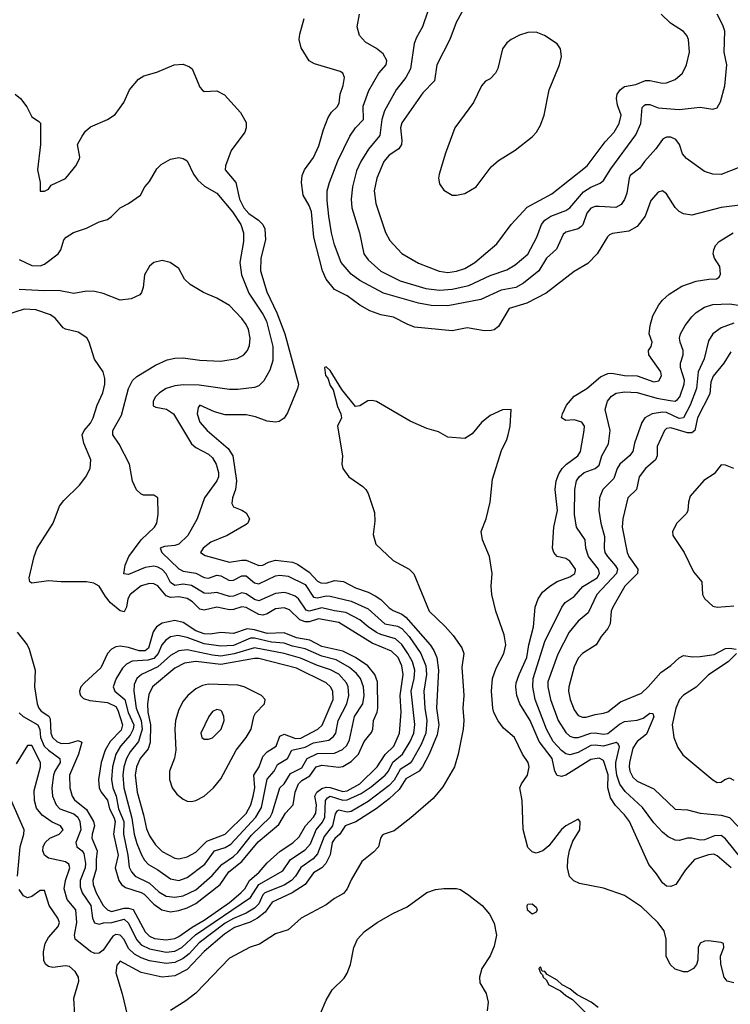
# Model space of a CAD drawing. Header units: inches. Extents: x 1682530 to 1839546, y 640742 to 791647.
# Tile 211 of 256: x 1695413 to 1698793, y 712360 to 717044. Entities that reach past the tile are written whole.
import ezdxf

# ---------------------------------------------------------------- set-up
doc = ezdxf.new("R2010")
doc.units = ezdxf.units.IN
doc.header["$MEASUREMENT"] = 0
doc.layers.add('B6791', color=7, linetype='Continuous')

msp = doc.modelspace()

# ---------------------------------------------------------------- linework, layer by layer
at = {"layer": 'B6791', "color": 5}
for points, elevation in [([(1697566, 717174), (1697489, 717031), (1697458.3, 716950), (1697397.7, 716830), (1697386.5, 716753.5), (1697330, 716696.5), (1697230, 716553.7), (1697224.2, 716530), (1697231.1, 716470), (1697229, 716450), (1697217, 716430), (1697170, 716400.2), (1697144.2, 716370), (1697111.7, 716290), (1697098.4, 716230), (1697106.1, 716170), (1697152.2, 716032.2), (1697174, 715994), (1697230, 715931.5), (1697310, 715885.5), (1697408, 715848), (1697450, 715842.5), (1697490, 715848.6), (1697530, 715861.5), (1697577.7, 715890), (1697681.9, 715978.1), (1697749.9, 716070), (1697827.1, 716152.9), (1697944.7, 716215.3), (1698111.9, 716350), (1698197.4, 716462.6), (1698239.9, 716510), (1698263.6, 716550), (1698273.1, 716590), (1698257, 716637.1), (1698252.4, 716670), (1698255.6, 716690), (1698270, 716713), (1698290, 716726.8), (1698344.1, 716735.9), (1698390, 716755.5), (1698410, 716755.5), (1698470, 716742.2), (1698490, 716744.1), (1698530, 716759.2), (1698566.2, 716790), (1698584.4, 716830), (1698598.9, 716890), (1698594.8, 716950), (1698585.8, 716970), (1698570, 716988.6), (1698508.7, 717028.7), (1698464.1, 717070)], 680), ([(1697354.8, 717085.2), (1697329.4, 717010), (1697300, 716960), (1697288.6, 716931.4), (1697271.4, 716810), (1697250.1, 716769.9), (1697203.9, 716710), (1697148.6, 716611.4), (1697135.1, 716570), (1697125.7, 716494.3), (1697071.6, 716428.4), (1697036, 716370), (1697015.3, 716324.7), (1696996.4, 716250), (1696990.1, 716190), (1696992.5, 716150), (1697029.5, 716030), (1697050, 715930.4), (1697070, 715901.5), (1697130, 715847.5), (1697221.9, 715801.9), (1697345.3, 715765.3), (1697410, 715758.5), (1697470, 715763.1), (1697550, 715779.3), (1697650, 715827.4), (1697730, 715853.8), (1697770, 715877.8), (1697830, 715929.4), (1697872.3, 716010), (1697894.5, 716070), (1697911.2, 716090), (1697939.4, 716110), (1698010, 716137.5), (1698030, 716149.5), (1698094.9, 716225.1), (1698130, 716247.8), (1698173.8, 716266.2), (1698190, 716279.2), (1698224.6, 716335.4), (1698344.1, 716495.9), (1698367, 716550), (1698373.9, 716626.1), (1698383, 716637), (1698390, 716641.7), (1698410, 716641.5), (1698450, 716625.1), (1698550, 716617.8), (1698650, 716627.7), (1698710, 716618.3), (1698730, 716625.3), (1698746.6, 716653.4), (1698767.6, 716730), (1698775.8, 716830), (1698764.5, 716890), (1698767, 716990), (1698758, 717018), (1698730.8, 717070)], 660), ([(1698838.5, 716161.5), (1698750, 716150.7), (1698610, 716114.5), (1698570, 716120.2), (1698550, 716131.4), (1698531.4, 716151.4), (1698490, 716216.5), (1698470, 716230.3), (1698450, 716223.7), (1698415.4, 716184.6), (1698387.9, 716110), (1698350, 716060.9), (1698310, 716038.1), (1698232.2, 716027.8), (1698218.5, 716021.5), (1698208.2, 716011.8), (1698160.5, 715930), (1698114.9, 715885.1), (1698050, 715846.2), (1697917.1, 715742.9), (1697824.4, 715695.6), (1697740.5, 715670), (1697690, 715584.9), (1697670.5, 715569.5), (1697654.7, 715565.3), (1697624.3, 715564.3), (1697541.5, 715578.5), (1697470, 715564.8), (1697290, 715582.4), (1697255.3, 715595.3), (1697190.3, 715630), (1697130, 715639.8), (1697078.9, 715658.9), (1697030, 715686.4), (1696971.1, 715730), (1696910, 715760.5), (1696870.6, 715810), (1696852.9, 715850), (1696811.9, 716010), (1696801.5, 716130), (1696790, 716160.6), (1696761.8, 716210), (1696752.4, 716270), (1696757.1, 716302.9), (1696768.1, 716330), (1696810, 716388.8), (1696835.7, 716444.3), (1696858.1, 716521.9), (1696880.5, 716579.5), (1696896.1, 716603.9), (1696922.6, 716630), (1696932.1, 716647.9), (1696937, 716690), (1696951, 716731), (1696957.1, 716770), (1696950.3, 716790), (1696937.5, 716797.5), (1696815, 716835), (1696790, 716848.9), (1696751.6, 716910), (1696741.5, 716950), (1696744.7, 716975.3), (1696766.3, 717050)], 620), ([(1698830, 716339.2), (1698750, 716307.6), (1698710.2, 716310.2), (1698670, 716322.6), (1698584.4, 716384.4), (1698566.4, 716406.4), (1698551.2, 716451.2), (1698534.6, 716474.6), (1698510, 716484.8), (1698490, 716485.6), (1698479.7, 716480.3), (1698470, 716473.8), (1698439.1, 716430), (1698384.2, 716370), (1698362.6, 716337.4), (1698317.4, 716302.6), (1698311.7, 716290), (1698301.2, 716218.8), (1698290.4, 716189.6), (1698274.5, 716165.5), (1698248.7, 716151.3), (1698170, 716156.4), (1698150, 716155.5), (1698130, 716148.3), (1698110, 716124.2), (1698090.8, 716069.2), (1698081.7, 716058.3), (1698070, 716049.4), (1698010, 716032.9), (1697997.5, 716022.5), (1697966.8, 715953.2), (1697918.5, 715910), (1697882.3, 715850), (1697809, 715791), (1697772.8, 715770), (1697702.8, 715757.2), (1697606.1, 715713.9), (1697450, 715682.7), (1697370, 715684.1), (1697310, 715695.3), (1697142.8, 715742.8), (1697030, 715803.2), (1696990, 715833.2), (1696941.6, 715890), (1696910, 715973.7), (1696895.7, 716030), (1696883.3, 716110), (1696875.2, 716184.8), (1696875.6, 716230), (1696886.2, 716270), (1696926.7, 716373.3), (1696983, 716490), (1697009.4, 716530), (1697048.8, 716570), (1697047.3, 716632.7), (1697073.2, 716706.8), (1697121.4, 716790), (1697156.3, 716830), (1697158.4, 716850), (1697141.5, 716881.5), (1697110, 716907.1), (1697057.4, 716937.4), (1697029, 716970), (1697018.2, 717010), (1697029.4, 717070)], 640), ([(1695390.3, 716690.3), (1695415.9, 716670), (1695447, 716630), (1695470, 716581.6), (1695502.3, 716562.3), (1695511.8, 716551.8), (1695511.9, 716450), (1695497.2, 716330), (1695509.3, 716270), (1695510, 716228), (1695530, 716228), (1695550, 716238), (1695563, 716257), (1695630, 716289.6), (1695639.9, 716300.1), (1695679.5, 716350), (1695696.7, 716383.3), (1695698.9, 716390), (1695687.3, 716450), (1695709, 716491), (1695726.1, 716513.9), (1695750, 716534.8), (1695830.5, 716570), (1695866.3, 716593.7), (1695908.5, 716650), (1695934.9, 716710), (1695978.3, 716761.7), (1696003.4, 716776.6), (1696065, 716795), (1696146.8, 716830), (1696190, 716833.6), (1696220.8, 716820.8), (1696232.8, 716810), (1696270, 716723.6), (1696280.5, 716710), (1696290, 716702.3), (1696350, 716706.6), (1696386.4, 716686.4), (1696463, 716603), (1696490, 716555.1), (1696490.7, 716530), (1696483.7, 716510), (1696418.6, 716421.4), (1696391, 716350), (1696389.9, 716330), (1696441.3, 716270), (1696457.5, 716190), (1696478.2, 716150), (1696501.9, 716121.9), (1696548.9, 716090), (1696569.5, 716070), (1696579, 716050), (1696582.2, 715997.8), (1696559.2, 715910), (1696558.6, 715850), (1696587.8, 715750), (1696635.3, 715650), (1696673.3, 715550), (1696738.3, 715310), (1696734.7, 715290), (1696686.1, 715173.9), (1696670, 715148.7), (1696646.4, 715133.6), (1696629.7, 715130.2), (1696590, 715135), (1696535, 715155), (1696490, 715164.8), (1696390, 715163.9), (1696338.6, 715178.6), (1696270, 715211), (1696261, 715199), (1696256.5, 715170), (1696270, 715129.1), (1696304.9, 715090), (1696404.3, 715004.3), (1696427.3, 714970), (1696443.5, 714850), (1696439, 714810), (1696425, 714770), (1696422.1, 714742.1), (1696430, 714726.8), (1696470, 714711.8), (1696490, 714698), (1696505.8, 714670), (1696498.2, 714650), (1696490, 714642.6), (1696399.2, 714590), (1696321.5, 714558.5), (1696285, 714530), (1696272.8, 714510), (1696295.4, 714495.4), (1696410, 714464.4), (1696470, 714473.8), (1696490, 714472.7), (1696550, 714448.1), (1696570, 714450.3), (1696596.3, 714463.7), (1696630, 714472.6), (1696710, 714464.5), (1696733.9, 714453.9), (1696790, 714416.8), (1696830, 714373.5), (1696845.3, 714365.3), (1696870, 714364.6), (1696910, 714376), (1696952.2, 714372.2), (1697010, 714341.6), (1697070, 714321.2), (1697103.8, 714303.8), (1697130, 714286.3), (1697170, 714246.5), (1697190, 714233.3), (1697230, 714217.1), (1697250, 714202.2), (1697365.9, 714070), (1697383.2, 714043.2), (1697396.8, 714010), (1697404.6, 713950), (1697394.8, 713770), (1697406.2, 713690), (1697398.2, 713641.8), (1697361.1, 713550), (1697329.5, 713490.5), (1697313.1, 713470), (1697250, 713432.9), (1697217.1, 713382.9), (1697170, 713338.1), (1697107.7, 713290), (1697011.8, 713228.2), (1696961.6, 713210), (1696936, 713170), (1696911, 713149), (1696898.6, 713130), (1696889.2, 713070.8), (1696869.5, 713030.5), (1696850.7, 713009.3), (1696810, 712986.5), (1696770.9, 712930), (1696709.2, 712890.8), (1696614, 712846), (1696581.1, 712798.9), (1696544.6, 712770), (1696509.1, 712750.9), (1696434.6, 712725.4), (1696386.5, 712693.5), (1696290, 712611.3), (1696210, 712526.3), (1696150, 712496.2), (1696090, 712489.4), (1695990, 712511.1), (1695890, 712566.4), (1695874, 712546), (1695869.5, 712510), (1695899.9, 712410), (1695923.8, 712310)], 620), ([(1695410, 715904), (1695470, 715874.9), (1695510, 715873.6), (1695530, 715881.8), (1695594.9, 715930), (1695607.9, 715950), (1695622.9, 715997.1), (1695633, 716010), (1695668.3, 716031.7), (1695730, 716052.3), (1695790, 716082.6), (1695830, 716094.7), (1695850, 716107.6), (1695890, 716149.6), (1695930, 716169.6), (1695988, 716210), (1696007.7, 716250), (1696030, 716275.1), (1696065.1, 716334.9), (1696084.8, 716355.2), (1696130, 716381.6), (1696169.5, 716389.5), (1696190, 716384.5), (1696210, 716372.7), (1696239.7, 716310), (1696260.3, 716280.3), (1696292.2, 716252.2), (1696350, 716218.4), (1696424.7, 716130), (1696464.5, 716070), (1696477.3, 716030), (1696476.8, 715990), (1696459.4, 715890), (1696467, 715830), (1696502.8, 715742.8), (1696570, 715643.4), (1696587.4, 715610), (1696616.4, 715490), (1696617, 715423), (1696602.5, 715377.5), (1696574.1, 715325.9), (1696550, 715302), (1696530, 715294), (1696450, 715284.8), (1696410, 715284.8), (1696266.2, 715306.2), (1696190, 715307.7), (1696150, 715302.3), (1696109.6, 715290.4), (1696077.4, 715270), (1696058.5, 715250), (1696047.1, 715230), (1696048.2, 715208.2), (1696060.6, 715200.6), (1696111, 715191), (1696144.2, 715170), (1696230, 715026), (1696250, 715009), (1696310, 714978), (1696330, 714959.8), (1696347.5, 714930), (1696358.4, 714890), (1696357.7, 714870), (1696350.6, 714850), (1696292.5, 714770), (1696256.1, 714670), (1696212.7, 714590), (1696170, 714549.5), (1696150, 714542.9), (1696101, 714539), (1696081.4, 714530), (1696089, 714510), (1696170, 714432.5), (1696190, 714421.5), (1696250.7, 714410.7), (1696290, 714390.4), (1696310, 714387.5), (1696350, 714402.6), (1696370, 714399), (1696410, 714376), (1696430, 714378.7), (1696470, 714399.5), (1696490, 714398.1), (1696530, 714365.6), (1696550, 714360.1), (1696630, 714399.3), (1696650, 714402.7), (1696690, 714396.6), (1696770, 714357.4), (1696810, 714297.6), (1696830, 714294.5), (1696870, 714303.9), (1696890, 714302.7), (1696990, 714278.2), (1697070, 714242.3), (1697150, 714169.9), (1697210, 714159.8), (1697230, 714148.9), (1697265.9, 714110), (1697321.5, 714030), (1697344.4, 713970), (1697347.2, 713930), (1697335.6, 713850), (1697339.5, 713770), (1697349.7, 713710), (1697345.4, 713650), (1697322.9, 713597.1), (1697280.2, 713519.8), (1697270, 713507.7), (1697222.5, 713477.5), (1697193.6, 713426.4), (1697170, 713402), (1697070, 713325.6), (1696990, 713277.3), (1696970, 713274.8), (1696930, 713283.5), (1696921.5, 713278.5), (1696913.1, 713266.9), (1696900.4, 713210), (1696861.3, 713158.7), (1696830, 713075.6), (1696808.3, 713051.7), (1696750, 713011.7), (1696724.7, 712970), (1696705.1, 712950), (1696670, 712927.3), (1696579.1, 712890), (1696570, 712881.1), (1696550, 712838.7), (1696530, 712818.3), (1696490, 712794.3), (1696430, 712769.4), (1696390, 712746.6), (1696267.1, 712652.9), (1696218.8, 712601.2), (1696190, 712578.1), (1696150, 712559.6), (1696110, 712554.7), (1696030, 712566.8), (1695990, 712580.9), (1695958.2, 712598.2), (1695930, 712625.8), (1695910, 712668.8), (1695890, 712689.6), (1695870, 712692.8), (1695856.1, 712683.9), (1695810, 712618.3), (1695790, 712603.8), (1695770, 712602.7), (1695750, 712611.3), (1695677.1, 712670), (1695674, 712690), (1695684.3, 712750), (1695679.9, 712810), (1695639.1, 712859.1), (1695623.4, 712910), (1695630.1, 712950), (1695651.8, 713010), (1695647.1, 713027.1), (1695630, 713037.8), (1695550, 713056), (1695530.2, 713070), (1695523, 713090), (1695523.7, 713110), (1695533, 713130), (1695555.4, 713150), (1695599.7, 713170), (1695619.1, 713190), (1695606.2, 713210), (1695567.3, 713227.3), (1695519.5, 713259.5), (1695493, 713293), (1695483, 713330), (1695482.1, 713377.9), (1695511, 713490), (1695511.3, 713510), (1695470, 713591), (1695450, 713592.4), (1695395.9, 713504.1)], 640), ([(1698797.9, 713010), (1698730, 713067.4), (1698714, 713074), (1698690, 713071.1), (1698622, 713050), (1698579.2, 713000.8), (1698533.2, 712930), (1698510, 712920.4), (1698490, 712923.1), (1698470, 712937.6), (1698441.8, 712981.8), (1698405.8, 713025.8), (1698313.1, 713230), (1698290, 713262.4), (1698246.7, 713306.7), (1698223.3, 713343.3), (1698210.1, 713390), (1698211.6, 713451.6), (1698190, 713520.8), (1698170, 713531.7), (1698130, 713525.6), (1698010, 713450.6), (1697990, 713443.8), (1697970, 713449.5), (1697958, 713470), (1697945.9, 713530), (1697884.4, 713610), (1697840.4, 713710), (1697791.8, 713790), (1697777.3, 713830), (1697772.6, 713870), (1697775.1, 713890), (1697788.2, 713930), (1697825.2, 714010), (1697833.9, 714070), (1697856.1, 714156.1), (1697865.1, 714250), (1697878.6, 714290), (1697899.4, 714320.6), (1697933.9, 714350), (1697970, 714371.1), (1698030, 714393.6), (1698053.8, 714410), (1698056.4, 714423.6), (1698056.8, 714430), (1698030, 714467.8), (1698010, 714480.5), (1697969.1, 714490), (1697953, 714510), (1697946.7, 714530), (1697952.9, 714630), (1697970.5, 714709.5), (1697960.7, 714810), (1697964.4, 714850), (1697976.6, 714883.4), (1697993.4, 714910), (1698013.2, 714930), (1698067.9, 714970), (1698080.9, 714990), (1698098.1, 715090), (1698099, 715110), (1698087.4, 715130), (1698050, 715140.4), (1698010, 715138.5), (1697990.3, 715150), (1697994.5, 715170), (1698013.6, 715210), (1698050, 715253.2), (1698110, 715290.6), (1698175.2, 715344.8), (1698210, 715361.1), (1698230, 715363.4), (1698290, 715351.7), (1698350, 715349.6), (1698430, 715322.2), (1698453.3, 715326.7), (1698465.1, 715350), (1698462.5, 715370), (1698405.1, 715450), (1698404.5, 715470), (1698416.9, 715490), (1698421, 715510), (1698407.6, 715550), (1698411.1, 715590), (1698425.1, 715634.9), (1698452.8, 715687.2), (1698470.2, 715710), (1698501.5, 715738.5), (1698562.6, 715777.4), (1698630, 715800.4), (1698690.6, 715810.6), (1698728, 715812), (1698740, 715820), (1698746.8, 715833.2), (1698742.8, 715870), (1698718.1, 715910), (1698712.3, 715930), (1698714.2, 715950), (1698722.3, 715970), (1698739.7, 715990), (1698806.8, 716030)], 620), ([(1695410, 713746.6), (1695429.3, 713730), (1695499.3, 713690), (1695508.3, 713668.3), (1695512.2, 713630), (1695529.2, 713589.2), (1695549, 713569), (1695603.9, 713530), (1695604.9, 713510), (1695580.3, 713470), (1695573.2, 713450), (1695565.5, 713390), (1695569.2, 713350), (1695585.4, 713310), (1695603, 713290), (1695670, 713266.2), (1695689.2, 713250), (1695698.4, 713230), (1695702.7, 713190), (1695679.8, 713130), (1695684.7, 713110), (1695710, 713090.6), (1695717.4, 713077.4), (1695725.7, 713030), (1695724, 713010), (1695699.9, 712950), (1695699.5, 712919.5), (1695710.1, 712890), (1695750.9, 712830), (1695758.5, 712770), (1695768.3, 712748.3), (1695790, 712742.1), (1695811.9, 712748.1), (1695850.6, 712749.4), (1695910, 712765), (1695930, 712746.9), (1695968.9, 712668.9), (1695990, 712643.1), (1696030, 712623.7), (1696110, 712607.7), (1696150, 712613), (1696184.1, 712630), (1696248.6, 712691.4), (1696510, 712868.1), (1696550, 712930), (1696664.4, 712995.6), (1696700.5, 713050), (1696770, 713094.9), (1696795.5, 713124.5), (1696822.9, 713190), (1696852.8, 713227.2), (1696864.3, 713250), (1696868, 713330), (1696877.4, 713342.6), (1696890, 713350), (1696950, 713331.2), (1696970, 713332.4), (1697037.4, 713362.6), (1697085.2, 713394.8), (1697151.3, 713450), (1697166.6, 713470), (1697187.4, 713512.6), (1697233.7, 713550), (1697270, 713610.7), (1697286.8, 713650), (1697292, 713692), (1697275.1, 713850), (1697289.7, 713910), (1697292.1, 713950), (1697280.8, 713990), (1697259.4, 714030), (1697230, 714072.5), (1697199.8, 714099.8), (1697130, 714119.1), (1697110, 714128.9), (1697070, 714155.4), (1697030, 714189.9), (1696964.7, 714224.7), (1696910, 714231.6), (1696850, 714246.2), (1696790, 714230.3), (1696775.5, 714235.5), (1696739.6, 714290), (1696722.4, 714302.4), (1696690, 714315), (1696670, 714318.7), (1696630, 714315.2), (1696550, 714279.7), (1696530, 714285.6), (1696490, 714313.3), (1696470, 714317.3), (1696430, 714302.1), (1696410, 714299.8), (1696350, 714319.7), (1696310, 714314.7), (1696290, 714316.8), (1696230, 714353.5), (1696190, 714359.2), (1696150, 714353.4), (1696130, 714367), (1696108.6, 714408.6), (1696090, 714428.4), (1696070, 714439.9), (1696050, 714444.3), (1696010, 714438.5), (1695930, 714404.7), (1695908.7, 714408.7), (1695914.3, 714450), (1695932.5, 714490), (1695990.5, 714569.5), (1696053.5, 714630), (1696065.3, 714650), (1696071.9, 714691.9), (1696069.5, 714769.5), (1696050, 714782.7), (1696002.3, 714782.3), (1695988.4, 714788.4), (1695967.7, 714807.7), (1695950, 714849), (1695934.8, 714930), (1695885.4, 715025.4), (1695855.3, 715070), (1695855.9, 715090), (1695896.9, 715163.1), (1695929.9, 715290.1), (1695950, 715327.5), (1695970, 715346.4), (1696058.3, 715401.7), (1696114, 715426), (1696150, 715434.4), (1696190, 715436.5), (1696270, 715424.6), (1696370, 715420.5), (1696447.1, 715432.9), (1696478.3, 715450), (1696495.5, 715470), (1696505.1, 715494.9), (1696508.5, 715530), (1696501.1, 715570), (1696490, 715594.8), (1696470, 715622.9), (1696410, 715685), (1696350, 715720.3), (1696286.7, 715746.7), (1696224.2, 715784.2), (1696197, 715810), (1696170, 715861.2), (1696128.7, 715890), (1696090, 715899.5), (1696051.3, 715890), (1696030, 715872.3), (1696006.7, 715830), (1696000.7, 715770), (1695992.8, 715747.2), (1695984, 715736), (1695943, 715717), (1695890.4, 715709.6), (1695810, 715742.3), (1695770, 715752.1), (1695730, 715752.9), (1695670, 715741.2), (1695596.5, 715756.5), (1695530, 715754.6), (1695410, 715761.5)], 660), ([(1698848.8, 713048.8), (1698770, 713148.3), (1698750, 713162.7), (1698717.9, 713162.1), (1698670, 713142.4), (1698650, 713141.5), (1698610, 713151.3), (1698590, 713150.7), (1698550, 713140.1), (1698530, 713140.6), (1698496.9, 713156.9), (1698470, 713179.7), (1698430, 713224.3), (1698376.1, 713296.1), (1698292.4, 713372.4), (1698267.3, 713407.3), (1698254, 713450), (1698247.8, 713490), (1698248.5, 713511.5), (1698265.9, 713585.9), (1698260, 713600), (1698250, 713606), (1698190, 713588.5), (1698150, 713593.4), (1698130, 713591.2), (1698070, 713558.7), (1698030, 713547.7), (1698010, 713551.9), (1697990, 713567.4), (1697950, 713610.7), (1697918.7, 713670), (1697864.8, 713810), (1697853.6, 713870), (1697855.8, 713910), (1697910, 714085.8), (1697992.4, 714250), (1698007.9, 714272.1), (1698050, 714300.2), (1698092, 714348), (1698159.9, 714390), (1698170.9, 714410), (1698165.5, 714430), (1698118.5, 714490), (1698105.2, 714530), (1698101.9, 714570), (1698061.6, 714630), (1698051.7, 714690), (1698053, 714810), (1698061.9, 714850), (1698074.4, 714870), (1698097.5, 714890), (1698150.7, 714909.3), (1698170, 714925.7), (1698182.4, 714970), (1698213.4, 715026.6), (1698221.6, 715090), (1698197.9, 715190), (1698209.4, 715230), (1698227.3, 715252.7), (1698250, 715267.2), (1698290, 715274.8), (1698350, 715271.6), (1698444.3, 715244.3), (1698506.8, 715233.3), (1698530, 715229.9), (1698542.6, 715237.4), (1698552.2, 715250), (1698573.1, 715310), (1698575, 715330), (1698556.1, 715390), (1698556.4, 715410), (1698569.5, 715450), (1698569.5, 715470), (1698554.6, 715510), (1698551.8, 715530), (1698556, 715550), (1698577.7, 715590), (1698609.6, 715630.4), (1698630, 715651.8), (1698670, 715677.5), (1698710.6, 715689.4), (1698790, 715692.5), (1698970, 715665.7)], 640), ([(1695400.9, 714130), (1695447.4, 714070), (1695458, 714050), (1695486.4, 713950), (1695483.1, 713870), (1695495, 713790), (1695503.3, 713770), (1695515.4, 713755.4), (1695550.6, 713730.6), (1695558, 713718), (1695561.1, 713650), (1695569.4, 713630), (1695590, 713611), (1695610, 713601.8), (1695650, 713602.4), (1695690, 713615.1), (1695707.9, 713607.9), (1695692.1, 713550), (1695650.1, 713450), (1695650.9, 713390), (1695662.2, 713350), (1695673.3, 713333.3), (1695730, 713287.4), (1695764, 713230), (1695768.8, 713210), (1695756.9, 713170), (1695756.4, 713150), (1695781.6, 713090), (1695776.1, 713050), (1695777, 713003), (1695761.1, 712950), (1695761.4, 712930), (1695775.9, 712890), (1695810, 712831.1), (1695830, 712809.3), (1695850, 712802.4), (1695910, 712817.4), (1695930, 712818.2), (1695951.6, 712811.6), (1696010, 712705.5), (1696030, 712685.3), (1696053.3, 712673.3), (1696110, 712666.7), (1696150, 712673.7), (1696170, 712682.6), (1696233, 712727.1), (1696290, 712760), (1696410, 712844.8), (1696465.3, 712890), (1696483.8, 712910), (1696506.1, 712950), (1696551.6, 712988.4), (1696590, 713032.7), (1696650.9, 713089.1), (1696712.1, 713127.9), (1696742.3, 713157.7), (1696772.2, 713210), (1696809.8, 713250.2), (1696821.8, 713270), (1696825.1, 713310), (1696817, 713350), (1696825.4, 713370), (1696850, 713386.6), (1696870, 713393.2), (1696890, 713392.4), (1696950, 713373.5), (1696970, 713376.3), (1697031.4, 713408.6), (1697113.3, 713490), (1697150.9, 713549.1), (1697191.8, 713588.1), (1697219.4, 713650), (1697228, 713750), (1697222.5, 713830), (1697237.4, 713930), (1697231.1, 713970), (1697213.8, 714010), (1697180.6, 714040.6), (1697090, 714078.3), (1696930, 714177.4), (1696834.8, 714194.8), (1696790, 714180.3), (1696770, 714179.8), (1696744.7, 714190), (1696696.4, 714236.4), (1696670, 714245.9), (1696630, 714242), (1696590, 714218.5), (1696570, 714212.3), (1696550, 714215.6), (1696490, 714248.6), (1696470, 714250.9), (1696430, 714238.6), (1696410, 714237.3), (1696350, 714249.3), (1696290, 714235.1), (1696270, 714240.5), (1696234.9, 714274.9), (1696210, 714290.6), (1696170, 714299), (1696130, 714295.4), (1696110, 714303.3), (1696070, 714350.8), (1696050, 714360.3), (1696030, 714363), (1695990, 714350.4), (1695938.5, 714310), (1695926.8, 714290), (1695920.6, 714250), (1695910, 714227.2), (1695890, 714232.7), (1695845.3, 714270), (1695820.2, 714300.2), (1695790, 714349.8), (1695764.5, 714364.5), (1695730, 714370.8), (1695610, 714369.7), (1695550, 714375.1), (1695470, 714364.5), (1695461.2, 714370), (1695458.4, 714390), (1695481.2, 714490), (1695495.9, 714530), (1695571.1, 714650), (1695601.4, 714730), (1695622.1, 714757.9), (1695696.8, 714830), (1695727.2, 714870), (1695748.3, 714910), (1695751.1, 714950), (1695717.7, 715030), (1695709.8, 715070), (1695718.7, 715090), (1695750, 715125.2), (1695762.8, 715150), (1695780.5, 715210), (1695808.7, 715270), (1695816.9, 715310), (1695817, 715337), (1695809.9, 715369.9), (1695769, 715430), (1695742.4, 715510), (1695731.3, 715531.3), (1695690, 715558.4), (1695630, 715572.3), (1695618.7, 715578.7), (1695582.6, 715622.6), (1695559.9, 715639.9), (1695490, 715663.7), (1695433.4, 715666.6), (1695350, 715640.4)], 680), ([(1698810, 715601.3), (1698750, 715578.9), (1698710.2, 715550), (1698690, 715517.4), (1698668.6, 715431.4), (1698640.9, 715370), (1698632.9, 715290), (1698601.6, 715210), (1698570, 715150.9), (1698550, 715147.5), (1698490, 715175.1), (1698470, 715177.3), (1698422, 715170), (1698386.2, 715150), (1698372.3, 715127.7), (1698336.8, 715030), (1698330.1, 714990), (1698313.9, 714970), (1698267.6, 714930), (1698255.4, 714910), (1698238.8, 714861.2), (1698186.7, 714810), (1698170.1, 714770), (1698167.8, 714710), (1698176.8, 714650), (1698194.1, 714585.9), (1698192.3, 714530), (1698196.8, 714510), (1698208.2, 714490), (1698246.8, 714446.8), (1698255.9, 714430), (1698251.9, 714410), (1698158.4, 714310), (1698116.5, 714223.5), (1698070, 714182.6), (1698027.3, 714130), (1697973.1, 714026.9), (1697925.2, 713894.8), (1697925.5, 713870), (1697937.6, 713810), (1697974.2, 713710), (1698010, 713652.7), (1698030, 713636.6), (1698048.8, 713630), (1698070, 713629.7), (1698130, 713650.4), (1698150, 713652.1), (1698190, 713645.1), (1698210, 713649.1), (1698266.5, 713693.5), (1698290, 713705.2), (1698350, 713711.9), (1698378.1, 713721.9), (1698410, 713744.7), (1698424.5, 713744.5), (1698428.6, 713728.6), (1698394.6, 713645.4), (1698349.5, 713610), (1698330, 713578.3), (1698313, 713510), (1698312.2, 713490), (1698315.9, 713470), (1698330, 713440.9), (1698350, 713422.5), (1698430, 713385), (1698530, 713288.2), (1698590, 713286.3), (1698650.1, 713270.1), (1698750, 713260.1), (1698790, 713248.9), (1698830, 713205.5)], 660), ([(1698796.2, 715463.8), (1698762.9, 715410), (1698711.1, 715348.9), (1698700.6, 715319.4), (1698694.9, 715265.1), (1698637, 715150), (1698624.8, 715090), (1698610, 715078.7), (1698590, 715079.7), (1698510, 715103.1), (1698490, 715098.9), (1698480.1, 715090), (1698445.7, 715014.3), (1698444.6, 714970), (1698437.4, 714950), (1698389.4, 714910), (1698359.8, 714870), (1698346.4, 714810), (1698305.4, 714770), (1698281.3, 714670), (1698278.3, 714630), (1698301.8, 714510), (1698310.6, 714490), (1698353.5, 714430), (1698351.2, 714410), (1698291.1, 714350), (1698233.6, 714250), (1698226.9, 714230), (1698221.3, 714170), (1698211, 714149), (1698178.2, 714110), (1698155.3, 714070), (1698090.1, 714029.9), (1698070, 714006.4), (1698050, 713966), (1698025.1, 713870), (1698023.5, 713850), (1698030.7, 713810), (1698050, 713760.8), (1698070, 713734.2), (1698090, 713725.8), (1698106.9, 713726.9), (1698150, 713739.6), (1698190, 713745.1), (1698210, 713751.4), (1698270, 713799.3), (1698370, 713840.9), (1698402.7, 713870), (1698461.8, 713938.2), (1698510, 713972.2), (1698550, 714008.7), (1698570, 714019.4), (1698613.9, 714013.9), (1698650, 714015.1), (1698715.7, 714024.3), (1698770, 714052.3), (1698790, 714055.4), (1698820.4, 714050)], 680), ([(1698810, 712462.3), (1698777.6, 712470), (1698763.2, 712490), (1698748.1, 712551.9), (1698746.7, 712590), (1698762.4, 712630), (1698760.4, 712650), (1698750, 712653.9), (1698690, 712661.6), (1698670, 712660.5), (1698650, 712651.8), (1698640.3, 712630), (1698637.9, 712570), (1698631.9, 712550), (1698617.7, 712530), (1698590, 712515.3), (1698570, 712514.4), (1698530, 712528.1), (1698507, 712550), (1698487.3, 712590), (1698487.4, 712670), (1698478.5, 712710), (1698448.1, 712750), (1698370, 712824.2), (1698290, 712878.6), (1698190, 712912.7), (1698074.9, 712934.9), (1698048.1, 712948.1), (1698028.7, 712968.7), (1698018.5, 713010), (1698019.7, 713050), (1698028.4, 713091.7), (1698044.2, 713135.8), (1698077.3, 713190), (1698078.8, 713230), (1698070, 713240.8), (1698010, 713209.6), (1697990, 713192.7), (1697930, 713115.1), (1697901.4, 713090), (1697870, 713079.8), (1697850, 713085.3), (1697830, 713106.4), (1697807.7, 713192.3), (1697802.4, 713330), (1697791.5, 713390), (1697799.9, 713410), (1697828.9, 713451.1), (1697835.7, 713490), (1697831.2, 713510), (1697804, 713550), (1697767.2, 713630), (1697714.6, 713674.6), (1697688.7, 713708.7), (1697668.9, 713748.9), (1697664, 713770), (1697657.8, 713850), (1697662.2, 713910), (1697679.7, 713960.3), (1697716.1, 714030), (1697724.5, 714070), (1697717.5, 714117.5), (1697677.7, 714230), (1697659.4, 714310), (1697655.3, 714350), (1697659.6, 714410), (1697647.7, 714490), (1697614.6, 714570), (1697608, 714610), (1697632.3, 714670), (1697651.1, 714748.9), (1697661.4, 714858.6), (1697704.8, 714995.2), (1697730, 715046.6), (1697736.5, 715070), (1697746, 715110), (1697750.6, 715190.6), (1697710, 715187.7), (1697650, 715161.6), (1697610, 715128.2), (1697565.2, 715074.8), (1697530, 715052.7), (1697450, 715058), (1697404.5, 715084.5), (1697350, 715099.1), (1697270, 715134.9), (1697110, 715228), (1697090, 715232.7), (1697069.5, 715230.5), (1697030, 715206.8), (1697010, 715204), (1696944.8, 715284.8), (1696890, 715376.3), (1696870, 715393.4), (1696862, 715390), (1696868, 715352), (1696878.8, 715338.8), (1696890, 715304), (1696903.4, 715283.4), (1696924.9, 715204.9), (1696939.6, 715170), (1696942.7, 715150), (1696925.2, 715110), (1696949, 714970), (1696945.2, 714930), (1696949.2, 714910), (1696978, 714870), (1697044.5, 714824.5), (1697058.9, 714810), (1697069.7, 714790), (1697100.1, 714700.1), (1697101.7, 714658.3), (1697094.8, 714594.8), (1697106.6, 714550), (1697190, 714471.6), (1697265.6, 714430), (1697288, 714408), (1697360.3, 714230), (1697437.3, 714157.3), (1697474.6, 714114.6), (1697516.2, 714056.2), (1697526, 714030), (1697516.3, 713963.7), (1697526.1, 713830), (1697520.1, 713770), (1697525.4, 713710), (1697522.1, 713670), (1697498.4, 713550), (1697481.7, 713490), (1697425.6, 713394.4), (1697380.1, 713339.9), (1697272.9, 713247.1), (1697193.7, 713186.3), (1697145.7, 713170), (1697137.2, 713162.8), (1697129.4, 713150.6), (1697119.9, 713110), (1697096.2, 713083.8), (1697040.3, 713039.7), (1696990, 712952.6), (1696971.1, 712910), (1696953.1, 712886.9), (1696910, 712863.1), (1696870, 712834.1), (1696751.7, 712770), (1696690, 712714.2), (1696630, 712696.3), (1696552.9, 712647.1), (1696508.3, 712631.7), (1696410, 712580.1), (1696250, 712413.8), (1696202.9, 712377.1), (1696129.3, 712330.7)], 580), ([(1698810, 714908.7), (1698770, 714924.5), (1698750, 714926.2), (1698716.2, 714883.8), (1698667, 714853), (1698602.8, 714777.2), (1698593.6, 714750), (1698591.5, 714710), (1698585.4, 714694.6), (1698539.3, 714650), (1698517.8, 714610), (1698519.7, 714590), (1698573.8, 714510), (1698617.8, 714417.8), (1698657.4, 714370), (1698660.3, 714310), (1698670.2, 714290.2), (1698710, 714254.9), (1698730, 714249.1), (1698810, 714256.5)], 720), ([(1698822.4, 714030), (1698782.2, 713990), (1698690, 713927.3), (1698630.1, 713869.9), (1698570, 713830.4), (1698551.2, 713810), (1698533.5, 713770), (1698516.6, 713690), (1698525.2, 713630), (1698542.9, 713582.9), (1698567.6, 713547.6), (1698710, 713428.5), (1698730, 713415.8), (1698750, 713417.6), (1698767, 713430), (1698790, 713438.5), (1698810, 713427)], 680), ([(1695402.4, 712970), (1695414.9, 713110), (1695432.9, 713170), (1695433.4, 713190), (1695370, 713335.5)], 620), ([(1696843.6, 712316.4), (1696870, 712379.7), (1696899.3, 712430), (1696955.8, 712484.2), (1696971.1, 712508.9), (1696985.6, 712550), (1697001.4, 712630), (1697019.2, 712670), (1697053.1, 712706.9), (1697113.6, 712750), (1697187.3, 712792.7), (1697256.1, 712823.9), (1697350, 712892), (1697390, 712906.8), (1697430, 712912), (1697490, 712912.1), (1697510, 712906.1), (1697550, 712879.3), (1697612.5, 712830), (1697647.3, 712790), (1697670, 712746.6), (1697680.7, 712690), (1697670, 712637.2), (1697650, 712591.1), (1697611.4, 712530), (1697599.8, 712490), (1697602.1, 712462.1), (1697632.4, 712412.4), (1697641.3, 712370), (1697635.7, 712330)], 580), ([(1695674.2, 712310), (1695669.6, 712390), (1695694.6, 712470), (1695691.6, 712490), (1695676.9, 712516.9), (1695650, 712539.8), (1695630, 712542.8), (1695570, 712535), (1695550, 712539.6), (1695537, 712550), (1695527.7, 712567.7), (1695525.1, 712610), (1695533.8, 712650), (1695550, 712677.7), (1695596.1, 712730), (1695601.3, 712750), (1695594.8, 712770), (1695553.2, 712830), (1695530, 712902.6), (1695510, 712902.6), (1695470, 712872.7), (1695450, 712867.5), (1695430, 712876.5), (1695410, 712906.3)], 620), ([(1698164.5, 712344.5), (1698130.6, 712370.6), (1698064.9, 712404.9), (1698030, 712434.8), (1697993.7, 712453.7), (1697970, 712474.8), (1697922, 712502), (1697910, 712516), (1697898, 712518), (1697890, 712538), (1697882, 712530), (1697889.4, 712510), (1697900.4, 712500.4), (1697902.7, 712490), (1697916.6, 712476.6), (1697930, 712453.2), (1697984.8, 712424.8), (1698010, 712402.7), (1698042.9, 712382.9), (1698133.3, 712293.3)], 560)]:
    msp.add_lwpolyline(points, dxfattribs=dict(at, elevation=elevation))
for points, elevation in [([(1697870, 716984.4), (1697830, 716984.2), (1697790, 716970.8), (1697750, 716950.8), (1697730, 716935.1), (1697710, 716905.6), (1697687.4, 716812.6), (1697676.8, 716790), (1697650, 716763.8), (1697628.5, 716751.5), (1697610.2, 716730), (1697571.4, 716650), (1697482, 716530), (1697438.4, 716410), (1697407.8, 716310), (1697405.6, 716290), (1697410, 716264), (1697430, 716232.7), (1697470, 716210.3), (1697490, 716208.9), (1697530, 716216.9), (1697584.7, 716250), (1697655.7, 716344.3), (1697690, 716373.8), (1697770, 716424.2), (1697850, 716486.7), (1697870.9, 716510), (1697890, 716542.4), (1697907.8, 716590), (1697932, 716710), (1697980.9, 716830), (1697989.7, 716870), (1697985.6, 716905.6), (1697970, 716929.4), (1697909.8, 716969.8)], 720), ([(1696150, 714186), (1696090, 714173.9), (1696063.8, 714156.2), (1696047.6, 714132.4), (1696025.4, 714054.6), (1696010, 714041.3), (1695981.3, 714041.3), (1695930, 714057.8), (1695890, 714064.1), (1695870, 714061), (1695850.1, 714049.9), (1695830.9, 714029.1), (1695799.2, 713960.8), (1695720.7, 713890), (1695704.2, 713870), (1695697.6, 713850), (1695699.4, 713839.4), (1695701.5, 713830), (1695715.6, 713815.6), (1695745.7, 713805.7), (1695830, 713795.5), (1695870, 713777.1), (1695880, 713760), (1695901.4, 713690), (1695895.3, 713664.7), (1695843.7, 713610), (1695819.8, 713570), (1695800.6, 713510), (1695787.5, 713430), (1695791.1, 713390), (1695799.9, 713370), (1695830.9, 713330.9), (1695839.8, 713290), (1695861.1, 713250), (1695866.5, 713230), (1695858.7, 713170), (1695881.2, 713070), (1695867.1, 713010), (1695883.5, 712950), (1695896.1, 712930), (1695915.4, 712915.4), (1695990, 712892.6), (1696004, 712884), (1696050, 712837), (1696089.1, 712809.1), (1696130, 712800.9), (1696170, 712806.6), (1696210, 712819.9), (1696250, 712839.9), (1696367, 712930), (1696407.2, 712990), (1696470, 713039.5), (1696546.6, 713133.4), (1696644.7, 713215.3), (1696677.6, 713270), (1696713.1, 713310), (1696722.7, 713370), (1696738.7, 713410), (1696754.7, 713425.3), (1696792.3, 713447.7), (1696823.1, 713490), (1696850, 713498.6), (1696930, 713488.2), (1696950, 713491.7), (1696990, 713515.6), (1697024.1, 713550), (1697052, 713610), (1697086.6, 713653.4), (1697092.9, 713670), (1697095.4, 713710), (1697112.9, 713750), (1697116.3, 713770), (1697115.1, 713895.1), (1697101.3, 713930), (1697068, 713970), (1697009.4, 714010), (1696950, 714040.8), (1696850, 714062.1), (1696793, 714093), (1696730, 714103.1), (1696670, 714128.2), (1696590, 714124.7), (1696530, 714142.2), (1696494, 714146), (1696430, 714124.8), (1696370, 714128.5), (1696318.7, 714121.3), (1696290, 714122.4), (1696250, 714137.9), (1696190, 714177.1)], 720), ([(1696164.7, 714115.3), (1696130, 714108.6), (1696107.3, 714092.7), (1696089.4, 714070.6), (1696070.9, 714029.1), (1696050, 714005.5), (1696022.6, 713997.4), (1695947.5, 713992.5), (1695920.7, 713979.3), (1695901.1, 713958.9), (1695871.6, 713910), (1695857.9, 713870), (1695865, 713850), (1695913, 713810), (1695928.4, 713748.4), (1695954.9, 713690), (1695953, 713670), (1695938.5, 713641.5), (1695891.4, 713588.6), (1695869.2, 713550), (1695853.6, 713490), (1695849.2, 713430), (1695855.8, 713390), (1695871.4, 713350), (1695883.3, 713290), (1695907.2, 713230), (1695906, 713170), (1695927.5, 713070), (1695933, 713013), (1695943.9, 712990), (1695962.4, 712970), (1696030, 712936), (1696074.7, 712894.7), (1696110, 712875.6), (1696150, 712869.7), (1696190, 712875.8), (1696250, 712905.3), (1696327.5, 712972.5), (1696373.9, 713026.1), (1696430, 713064), (1696450, 713082.9), (1696515.4, 713164.6), (1696603.9, 713250), (1696613.6, 713270), (1696649.9, 713390), (1696671.3, 713410), (1696700.9, 713459.1), (1696754.5, 713485.5), (1696780.6, 713530), (1696830, 713553.2), (1696910, 713554.8), (1696947.9, 713572.1), (1696968.9, 713591.1), (1696981.3, 713618.7), (1697005.5, 713730), (1697044.3, 713790), (1697051.3, 713830), (1697048.8, 713870), (1697033.5, 713910), (1697014.5, 713934.5), (1696982, 713962), (1696918.4, 713998.4), (1696850, 714016.8), (1696771, 714051), (1696710, 714064), (1696670, 714078.7), (1696610, 714082.9), (1696530, 714102.2), (1696510, 714102.2), (1696430, 714067.9), (1696370, 714064), (1696290, 714075.5), (1696210, 714105)], 740), ([(1696530, 714056.8), (1696432.5, 714027.5), (1696370, 714016.8), (1696330, 714020.7), (1696210, 714046.4), (1696170, 714042.1), (1696130, 714019.9), (1696070, 713965.6), (1695992.4, 713930), (1695970.1, 713909.9), (1695957.5, 713882.5), (1695956.3, 713850), (1695967.3, 713770), (1695990.4, 713710), (1695995, 713670), (1695978.3, 713610), (1695938.4, 713561.6), (1695919.9, 713530), (1695907.9, 713490), (1695904, 713450), (1695908.2, 713390), (1695946, 713246), (1695957.5, 713170), (1695970, 713124.7), (1695992.1, 713072.1), (1696006, 713046), (1696025.2, 713025.2), (1696070, 713000.3), (1696130, 712956.9), (1696170, 712950.1), (1696210, 712963), (1696293.2, 713026.8), (1696339.3, 713090), (1696390, 713105.7), (1696417.7, 713122.3), (1696535.3, 713250), (1696563.4, 713296.6), (1696589.3, 713430.7), (1696623.1, 713470), (1696639.5, 713500.5), (1696686.6, 713530), (1696707.4, 713570), (1696770, 713583.9), (1696810, 713604.6), (1696882.6, 713617.4), (1696906.2, 713633.8), (1696916, 713650), (1696928, 713710), (1696968.9, 713790), (1696978.9, 713830), (1696974.8, 713870), (1696966.8, 713890), (1696930, 713931), (1696891.9, 713951.9), (1696830, 713972.2), (1696747.8, 714007.8), (1696670, 714029)], 760), ([(1696530, 714005.4), (1696370, 713976.3), (1696250, 713990.7), (1696196.1, 713983.9), (1696150, 713959.4), (1696043.6, 713870), (1696026.2, 713833.8), (1696019.9, 713790), (1696022.1, 713750), (1696035.6, 713690), (1696033.5, 713606.5), (1696023.8, 713576.2), (1695985.9, 713530), (1695967.8, 713490), (1695961.8, 713450), (1695971.1, 713370), (1696002.2, 713262.2), (1696015.2, 713195.2), (1696030, 713161.8), (1696058.3, 713118.3), (1696090, 713086.8), (1696150, 713056), (1696170, 713051.9), (1696210, 713062), (1696250, 713084.6), (1696303.5, 713136.5), (1696390, 713170.1), (1696490, 713267.4), (1696512.5, 713310), (1696523, 713350), (1696530.5, 713390), (1696526.9, 713450), (1696551.4, 713490), (1696570, 713539.8), (1696590, 713561), (1696632, 713588), (1696650, 713635.7), (1696670, 713645.2), (1696724.3, 713624.3), (1696750, 713626.5), (1696830.2, 713669.8), (1696851.2, 713688.8), (1696904.2, 713810), (1696901.7, 713850), (1696890.5, 713870.5), (1696870, 713889.4), (1696730, 713959.1), (1696550, 714005.4)], 780), ([(1696310, 713883.5), (1696282.3, 713877.7), (1696250, 713861.7), (1696212, 713830), (1696190, 713802.3), (1696170, 713762.3), (1696154.2, 713710), (1696150.4, 713670), (1696155.9, 713570), (1696148.6, 713531.4), (1696125.9, 713470), (1696125, 713430), (1696138.4, 713390), (1696160.5, 713360.5), (1696190, 713336.5), (1696210, 713327.2), (1696230, 713325.4), (1696250, 713330.2), (1696290, 713351.2), (1696335.1, 713390), (1696370, 713432.6), (1696442.5, 713570), (1696489.9, 713630), (1696514.2, 713670), (1696526.3, 713730), (1696534.1, 713745.9), (1696576.4, 713790), (1696579.7, 713810), (1696563.6, 713830), (1696480.4, 713870), (1696450, 713878.9)], 820), ([(1696350, 713763.6), (1696330, 713753.6), (1696312.2, 713730), (1696274.6, 713650), (1696278.4, 713630), (1696290, 713622.3), (1696310, 713621.3), (1696330, 713628), (1696370.7, 713670), (1696385.1, 713710), (1696383.1, 713730), (1696373.6, 713753.6), (1696370, 713758.4)], 840), ([(1697850, 712789.3), (1697828.6, 712808.6), (1697826.3, 712830), (1697830, 712837.3), (1697850, 712838.4), (1697870, 712822.8), (1697874.6, 712810), (1697870, 712799.3)], 560)]:
    msp.add_lwpolyline(points, close=True, dxfattribs=dict(at, elevation=elevation))

doc.saveas('drawing.dxf')
